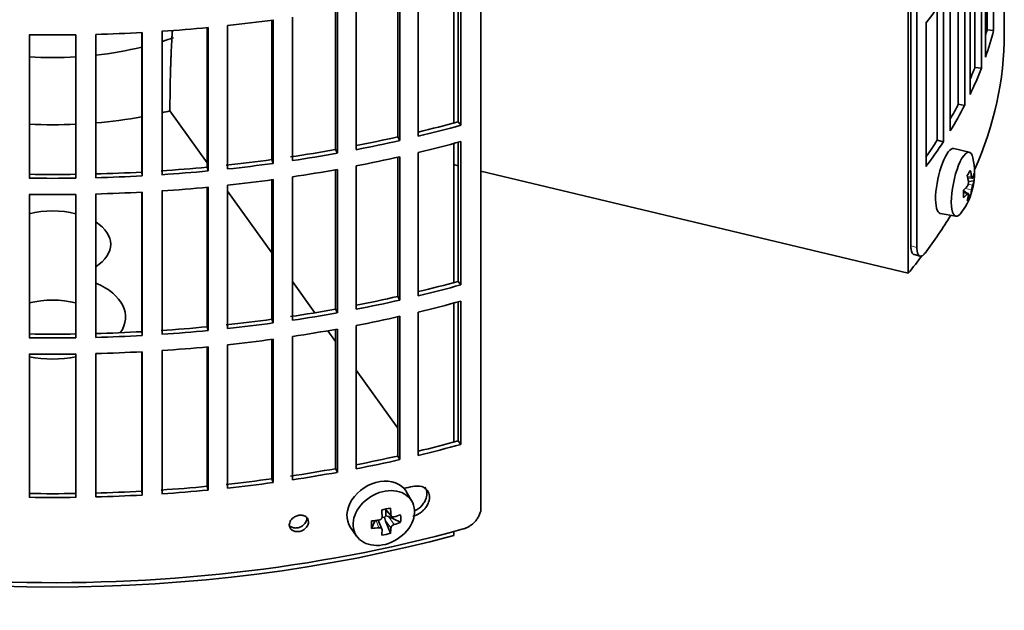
# Model space of a CAD drawing. Header units: millimetres. Extents: x 372 to 1264, y -1719 to 1600.
# Tile 5 of 26: x 1109 to 1258, y -1652 to -1563. Entities that reach past the tile are written whole.
import ezdxf

# ---------------------------------------------------------------- set-up
doc = ezdxf.new("R2010")
doc.units = ezdxf.units.MM
for name, color, linetype in [('M5X8_UNI7687', 7, 'Continuous'), ('VSI184-254_GIUNT', 7, 'Continuous'), ('VSI344-454_FILTR', 7, 'Continuous'), ('VSI344-454_SUPPO', 7, 'Continuous')]:
    doc.layers.add(name, color=color, linetype=linetype)

# ---------------------------------------------------------------- blocks, each defined once
blk = doc.blocks.new('SE4')
at = {"layer": 'M5X8_UNI7687', "color": 7, "linetype": 'Continuous', "lineweight": 35}
for p, q in [((1252.57, -1582.64), (1250.24, -1582.07)), ((1252.33, -1586.49), (1253.02, -1586.54)), ((1253.29, -1586.95), (1252.43, -1587.04)), ((1252.21, -1588.8), (1251.69, -1588.4)), ((1252.39, -1588.86), (1251.7, -1588.62)), ((1252.72, -1589.19), (1252.41, -1588.95)), ((1248.18, -1591.86), (1250.55, -1592.29)), ((1168.52, -1635.32), (1167.73, -1633.92)), ((1164.45, -1636.51), (1165.46, -1637.59)), ((1164.58, -1636.65), (1164.58, -1637.5)), ((1166.82, -1638.48), (1164.98, -1637.63)), ((1162.44, -1639.41), (1162.96, -1638.23)), ((1164.01, -1639.5), (1163.46, -1638.16)), ((1164.41, -1637.69), (1163.99, -1637.78)), ((1165.28, -1640.15), (1164.51, -1638.14)), ((1159.27, -1639.25), (1160.19, -1640.57))]:
    blk.add_line(p, q, dxfattribs=at)
at = {"layer": 'M5X8_UNI7687', "color": 4, "linetype": 'Continuous', "lineweight": 9}
for p, q in [((1252.29, -1586.27), (1252.92, -1586.32)), ((1252.92, -1588.3), (1251.98, -1588.08)), ((1252.4, -1587.46), (1253.09, -1587.62)), ((1252.26, -1588.93), (1251.7, -1588.74)), ((1164.55, -1636.49), (1165.37, -1637.36)), ((1164.98, -1637.63), (1165.83, -1638.83)), ((1163.56, -1639.31), (1163.11, -1638.21)), ((1165.37, -1639.34), (1164.51, -1638.14))]:
    blk.add_line(p, q, dxfattribs=at)
at = {"layer": 'M5X8_UNI7687', "color": 7, "linetype": 'Continuous', "lineweight": 35}
blk.add_arc((1243.37, -1585.74), 10, 323.0972, 13.1681, dxfattribs=at)
for centre, major_axis, ratio, start_param, end_param in [((1249.2, -1586.96), (1.03, 4.89), 0.279258, 0, 3.149676), ((1251.55, -1587.46), (-1.01, -4.83), 0.279258, 2.602715, 6.283185), ((1249.2, -1586.96), (1.03, 4.89), 0.279258, 6.275102, 6.283185), ((1245.45, -1588.68), (7.56, 5.34), 0.305094, -0.70884, -0.559147), ((1243.33, -1585.83), (9.07, -4.21), 0.788675, 0.472009, 0.586568), ((1243.44, -1585.66), (7.78, -6.28), 0.739997, 0.659835, 0.774395), ((1243.39, -1585.87), (9.95, 0.98), 0.550814, -0.283422, -0.168863), ((1243.39, -1585.62), (9.95, -1.02), 0.599492, 6.115611, 6.23017), ((1244.4, -1587.84), (8.32, 4.07), 0.785719, 5.841156, 5.990848), ((1243.39, -1585.87), (9.95, 0.98), 0.550814, -0.64024, -0.525681), ((1246.5, -1584.51), (3.38, -8.62), 0.459156, 0.788486, 0.938178), ((1243.33, -1585.83), (9.07, -4.21), 0.788675, 0.115191, 0.22975), ((1243.39, -1585.62), (9.95, -1.02), 0.599492, -0.524392, -0.409833), ((1243.44, -1585.66), (7.78, -6.28), 0.739997, 0.303018, 0.417577), ((1245.45, -1583.68), (6.53, -6.56), 0.631658, 0.068863, 0.218555), ((1251.55, -1587.46), (-1.01, -4.83), 0.279258, 0, 0.538878), ((1163.43, -1636.48), (4.23, 2.67), 0.767256, 0, 3.174849), ((1163.43, -1636.48), (4.23, 2.67), 0.767256, 6.249929, 6.283185), ((1162.07, -1636.82), (9.07, 1.85), 0.019763, -1.362564, -1.212872), ((1161.46, -1633.1), (1.53, -9.88), 0.211325, 1.060011, 1.174571), ((1164.82, -1637.81), (-0.426, -0.263), 0.771805, 4.793187, 5.319985), ((1164.99, -1638.04), (-0.787, 0.46), 0.398513, 4.948942, 5.467143), ((1161.17, -1633.16), (2.6, -9.66), 0.345066, 1.029371, 1.14393), ((1161.32, -1633.25), (9.99, 0.35), 0.508283, -1.119427, -1.004868), ((1159.19, -1634.92), (5.99, -7.06), 0.675161, 0.597011, 0.746703), ((1164.95, -1633.71), (-1.49, -9.14), 0.222064, -1.011937, -0.862245), ((1161.32, -1633.25), (9.99, 0.35), 0.508283, 4.80694, 4.9215), ((1164.99, -1638.04), (-0.389, 0.866), 0.498877, 0.936528, 1.454729), ((1161.32, -1633), (9.99, -0.39), 0.642024, -1.076849, -0.96229), ((1161.32, -1633), (9.99, -0.39), 0.642024, 4.849519, 4.964078), ((1161.46, -1633.1), (1.53, -9.88), 0.211325, 0.703193, 0.817753), ((1162.07, -1631.81), (8.01, -4.64), 0.916989, 5.413008, 5.5627), ((1161.17, -1633.16), (2.6, -9.66), 0.345066, 0.672553, 0.787113)]:
    blk.add_ellipse(centre, major_axis=major_axis, ratio=ratio, start_param=start_param, end_param=end_param, dxfattribs=at)
blk.add_ellipse((1164.29, -1637.84), major_axis=(-4.17, -2.63), ratio=0.767256, dxfattribs=at)
for points in [[(1252.26, -1587.77), (1252.27, -1587.76), (1252.29, -1587.74), (1252.31, -1587.71), (1252.33, -1587.68), (1252.35, -1587.64), (1252.36, -1587.6), (1252.38, -1587.56), (1252.39, -1587.51), (1252.41, -1587.47), (1252.42, -1587.42), (1252.43, -1587.37), (1252.43, -1587.32), (1252.44, -1587.27), (1252.44, -1587.23), (1252.44, -1587.18), (1252.44, -1587.14), (1252.44, -1587.11), (1252.43, -1587.09)], [(1252.92, -1586.32), (1252.92, -1586.34), (1252.93, -1586.37), (1252.93, -1586.4), (1252.94, -1586.43), (1252.95, -1586.46), (1252.96, -1586.49), (1252.97, -1586.51), (1252.98, -1586.52), (1252.99, -1586.54), (1253.01, -1586.54), (1253.02, -1586.55), (1253.03, -1586.54), (1253.04, -1586.54), (1253.06, -1586.52), (1253.07, -1586.51), (1253.08, -1586.49), (1253.09, -1586.47), (1253.09, -1586.46)], [(1253.09, -1587.62), (1253.09, -1587.63), (1253.08, -1587.65), (1253.07, -1587.68), (1253.06, -1587.72), (1253.04, -1587.76), (1253.03, -1587.8), (1253.02, -1587.84), (1253.01, -1587.89), (1252.99, -1587.94), (1252.98, -1587.98), (1252.97, -1588.03), (1252.96, -1588.08), (1252.95, -1588.13), (1252.94, -1588.17), (1252.93, -1588.21), (1252.93, -1588.25), (1252.92, -1588.28), (1252.92, -1588.3)], [(1252.43, -1589.07), (1252.44, -1589.05), (1252.44, -1589.03), (1252.44, -1588.99), (1252.44, -1588.96), (1252.44, -1588.94), (1252.43, -1588.91), (1252.43, -1588.89), (1252.42, -1588.88), (1252.41, -1588.87), (1252.39, -1588.86), (1252.38, -1588.86), (1252.36, -1588.86), (1252.35, -1588.86), (1252.33, -1588.87), (1252.31, -1588.89), (1252.29, -1588.91), (1252.27, -1588.92), (1252.26, -1588.93)], [(1163.56, -1638.15), (1163.58, -1638.15), (1163.61, -1638.14), (1163.66, -1638.13), (1163.71, -1638.11), (1163.75, -1638.09), (1163.79, -1638.07), (1163.83, -1638.04), (1163.87, -1638.01), (1163.9, -1637.97), (1163.93, -1637.94), (1163.96, -1637.9), (1163.98, -1637.86), (1164, -1637.82), (1164.02, -1637.77), (1164.03, -1637.73), (1164.03, -1637.69), (1164.03, -1637.66), (1164.03, -1637.64)], [(1165.37, -1637.36), (1165.37, -1637.38), (1165.37, -1637.41), (1165.38, -1637.45), (1165.39, -1637.49), (1165.41, -1637.52), (1165.43, -1637.55), (1165.45, -1637.58), (1165.48, -1637.61), (1165.51, -1637.63), (1165.55, -1637.65), (1165.59, -1637.67), (1165.62, -1637.68), (1165.66, -1637.69), (1165.7, -1637.69), (1165.74, -1637.69), (1165.79, -1637.68), (1165.82, -1637.68), (1165.83, -1637.67)], [(1165.83, -1638.83), (1165.82, -1638.84), (1165.79, -1638.85), (1165.74, -1638.87), (1165.7, -1638.89), (1165.66, -1638.91), (1165.62, -1638.94), (1165.59, -1638.97), (1165.55, -1639), (1165.51, -1639.03), (1165.48, -1639.07), (1165.45, -1639.11), (1165.43, -1639.15), (1165.41, -1639.18), (1165.39, -1639.22), (1165.38, -1639.26), (1165.37, -1639.3), (1165.37, -1639.32), (1165.37, -1639.34)], [(1164.03, -1639.62), (1164.03, -1639.6), (1164.03, -1639.58), (1164.03, -1639.54), (1164.02, -1639.51), (1164, -1639.48), (1163.98, -1639.45), (1163.96, -1639.42), (1163.93, -1639.4), (1163.9, -1639.37), (1163.87, -1639.35), (1163.83, -1639.34), (1163.79, -1639.32), (1163.75, -1639.31), (1163.71, -1639.31), (1163.66, -1639.3), (1163.61, -1639.3), (1163.58, -1639.31), (1163.56, -1639.31)]]:
    blk.add_open_spline(points, degree=3, dxfattribs=at)
at = {"layer": 'VSI184-254_GIUNT', "color": 7, "linetype": 'Continuous', "lineweight": 35}
for start_param, end_param in [(-1.072715, -1.014888), (4.901872, 5.112744), (4.610255, 4.814523)]:
    blk.add_ellipse((1114.35, -1548.42), major_axis=(34.5, 0), ratio=0.57735, start_param=start_param, end_param=end_param, dxfattribs=at)
at = {"layer": 'VSI344-454_FILTR', "color": 7, "linetype": 'Continuous', "lineweight": 35}
for p, q in [((1178.94, -1636.29), (1178.94, -1415.02)), ((1244.67, -1596.99), (1244.67, -1456.49)), ((1243.76, -1596.75), (1243.76, -1457.23)), ((1256.24, -1564.28), (1256.24, -1542.64)), ((1255.02, -1568.27), (1255.02, -1546.64)), ((1255.26, -1564.18), (1255.26, -1545.95)), ((1254.4, -1569.96), (1254.4, -1548.32)), ((1253.43, -1569.82), (1253.43, -1550.67)), ((1252.7, -1573.9), (1252.7, -1552.26)), ((1251.88, -1575.56), (1251.88, -1553.92)), ((1250.92, -1575.38), (1250.92, -1555.69)), ((1175.51, -1578.03), (1175.51, -1557.03)), ((1175.92, -1578.56), (1175.92, -1556.92)), ((1169.49, -1580.21), (1169.49, -1558.57)), ((1249.7, -1579.42), (1249.7, -1557.78)), ((1166.38, -1580.31), (1166.38, -1559.29)), ((1166.72, -1580.85), (1166.72, -1559.22)), ((1248.68, -1581.04), (1248.68, -1559.4)), ((1257.85, -1564.75), (1257.85, -1559.85)), ((1157, -1582.22), (1157, -1561.19)), ((1157.28, -1582.78), (1157.28, -1561.14)), ((1160.11, -1582.24), (1160.11, -1560.61)), ((1247.75, -1580.82), (1247.75, -1560.79)), ((1147.41, -1583.75), (1147.41, -1562.7)), ((1147.62, -1584.31), (1147.62, -1562.67)), ((1150.51, -1583.9), (1150.51, -1562.26)), ((1246.05, -1584.8), (1246.05, -1563.16)), ((1120.85, -1586.48), (1120.85, -1564.85)), ((1127.8, -1585.62), (1127.8, -1564.57)), ((1127.87, -1586.2), (1127.87, -1564.56)), ((1130.84, -1586.02), (1130.84, -1564.38)), ((1137.66, -1584.88), (1137.66, -1563.83)), ((1137.8, -1585.46), (1137.8, -1563.82)), ((1140.74, -1585.16), (1140.74, -1563.52)), ((1255.26, -1564.18), (1256.24, -1564.28)), ((1110.84, -1586.54), (1110.84, -1564.91)), ((1117.87, -1586.54), (1117.87, -1564.91)), ((1253.43, -1569.82), (1254.4, -1569.96)), ((1250.92, -1575.38), (1251.88, -1575.56)), ((1175.51, -1578.03), (1175.92, -1578.56)), ((1166.38, -1580.31), (1166.72, -1580.85)), ((1175.51, -1602.12), (1175.51, -1581.12)), ((1175.92, -1602.64), (1175.92, -1581.01)), ((1247.75, -1580.82), (1248.68, -1581.04)), ((1157, -1582.22), (1157.28, -1582.78)), ((1169.49, -1604.3), (1169.49, -1582.66)), ((1147.41, -1583.75), (1147.62, -1584.31)), ((1166.38, -1604.4), (1166.38, -1583.38)), ((1166.72, -1604.94), (1166.72, -1583.3)), ((1127.8, -1585.62), (1127.87, -1586.2)), ((1137.66, -1584.88), (1137.8, -1585.46)), ((1157, -1606.31), (1157, -1585.28)), ((1157.28, -1606.86), (1157.28, -1585.23)), ((1160.11, -1606.33), (1160.11, -1584.69)), ((1147.41, -1607.83), (1147.41, -1586.79)), ((1147.62, -1608.4), (1147.62, -1586.76)), ((1150.51, -1607.98), (1150.51, -1586.34)), ((1127.8, -1609.71), (1127.8, -1588.65)), ((1127.87, -1610.29), (1127.87, -1588.65)), ((1130.84, -1610.11), (1130.84, -1588.47)), ((1137.66, -1608.97), (1137.66, -1587.92)), ((1137.8, -1609.54), (1137.8, -1587.9)), ((1140.74, -1609.24), (1140.74, -1587.61)), ((1110.84, -1610.63), (1110.84, -1588.99)), ((1117.87, -1610.63), (1117.87, -1588.99)), ((1120.85, -1610.57), (1120.85, -1588.93)), ((1244.24, -1598.07), (1245.15, -1598.31)), ((1175.51, -1602.12), (1175.92, -1602.64)), ((1166.38, -1604.4), (1166.72, -1604.94)), ((1157, -1606.31), (1157.28, -1606.86)), ((1175.51, -1626.2), (1175.51, -1605.2)), ((1175.92, -1626.73), (1175.92, -1605.09)), ((1147.41, -1607.83), (1147.62, -1608.4)), ((1166.38, -1628.49), (1166.38, -1607.47)), ((1166.72, -1629.03), (1166.72, -1607.39)), ((1169.49, -1628.38), (1169.49, -1606.75)), ((1137.66, -1608.97), (1137.8, -1609.54)), ((1157, -1630.39), (1157, -1609.36)), ((1157.28, -1630.95), (1157.28, -1609.31)), ((1160.11, -1630.42), (1160.11, -1608.78)), ((1127.8, -1609.71), (1127.87, -1610.29)), ((1147.41, -1631.92), (1147.41, -1610.88)), ((1147.62, -1632.49), (1147.62, -1610.85)), ((1150.51, -1632.07), (1150.51, -1610.43)), ((1137.66, -1633.06), (1137.66, -1612)), ((1137.8, -1633.63), (1137.8, -1611.99)), ((1140.74, -1633.33), (1140.74, -1611.69)), ((1110.84, -1634.72), (1110.84, -1613.08)), ((1117.87, -1634.72), (1117.87, -1613.08)), ((1120.85, -1634.66), (1120.85, -1613.02)), ((1127.8, -1633.8), (1127.8, -1612.74)), ((1127.87, -1634.37), (1127.87, -1612.74)), ((1130.84, -1634.19), (1130.84, -1612.56)), ((1175.51, -1626.2), (1175.92, -1626.73)), ((1166.38, -1628.49), (1166.72, -1629.03)), ((1157, -1630.39), (1157.28, -1630.95)), ((1137.66, -1633.06), (1137.8, -1633.63)), ((1147.41, -1631.92), (1147.62, -1632.49)), ((1127.8, -1633.8), (1127.87, -1634.37))]:
    blk.add_line(p, q, dxfattribs=at)
at = {"layer": 'VSI344-454_FILTR', "color": 4, "linetype": 'Continuous', "lineweight": 9}
for p, q in [((1244.67, -1596.99), (1243.76, -1596.75)), ((1152.94, -1638.43), (1152.68, -1637.87))]:
    blk.add_line(p, q, dxfattribs=at)
at = {"layer": 'VSI344-454_FILTR', "color": 7, "linetype": 'Continuous', "lineweight": 35}
for centre, radius, start, end in [((1114.35, -1316.43), 248.5, 269.189, 270.811), ((1114.35, -1339.22), 246.77, 269.1833, 270.8167), ((1114.35, -1338.07), 248.5, 269.189, 270.811), ((1114.35, -1340.52), 248.5, 269.189, 270.811), ((1114.35, -1363.31), 246.77, 269.1833, 270.8167), ((1114.35, -1362.16), 248.5, 269.189, 270.811), ((1114.35, -1364.61), 248.5, 269.189, 270.811), ((1114.35, -1387.4), 246.77, 269.1833, 270.8167), ((1114.35, -1386.24), 248.5, 269.189, 270.811)]:
    blk.add_arc(centre, radius, start, end, dxfattribs=at)
for centre, major_axis, start_param, end_param in [((1114.35, -1530.26), (143.5, 0), -0.40848, -0.359465), ((1114.35, -1482.08), (143.5, 0), -1.385871, -1.336842), ((1114.35, -1564.75), (143.5, 0), 3.141593, 5.158357), ((1114.35, -1482.08), (143.5, 0), 4.757688, 4.806717), ((1114.35, -1482.08), (143.5, 0), -1.455685, -1.406655), ((1114.35, -1564.75), (-143.5, 0), 2.890798, 3.141593), ((1114.35, -1551.89), (142.5, 0), -0.160574, -0.149853), ((1114.35, -1551.89), (143.5, 0), -0.199041, -0.150025), ((1114.35, -1551.89), (142.5, 0), -0.24208, -0.219666), ((1114.35, -1551.89), (143.5, 0), -0.268854, -0.219838), ((1114.35, -1551.89), (142.5, 0), -0.318145, -0.28948), ((1114.35, -1551.89), (143.5, 0), -0.338667, -0.289652), ((1114.35, -1503.72), (142.5, 0), -1.17351, -1.127231), ((1114.35, -1503.72), (143.5, 0), -1.176432, -1.127403), ((1114.35, -1503.72), (142.5, 0), -1.243883, -1.197044), ((1114.35, -1503.72), (143.5, 0), -1.246245, -1.197216), ((1114.35, -1506.17), (143.5, 0), -1.176432, -1.127403), ((1114.35, -1551.89), (142.5, 0), -0.39195, -0.359293), ((1114.35, -1551.89), (143.5, 0), -0.40848, -0.359465), ((1114.35, -1503.72), (142.5, 0), -1.31623, -1.266857), ((1114.35, -1503.72), (142.5, 0), -1.386044, -1.33667), ((1114.35, -1503.72), (143.5, 0), -1.316058, -1.267029), ((1114.35, -1506.17), (143.5, 0), -1.246245, -1.197216), ((1114.35, -1503.72), (142.5, 0), 4.757515, 4.806889), ((1114.35, -1503.72), (142.5, 0), -1.455857, -1.406483), ((1114.35, -1503.72), (143.5, 0), -1.455685, -1.406655), ((1114.35, -1503.72), (143.5, 0), -1.385871, -1.336842), ((1114.35, -1506.17), (143.5, 0), -1.316058, -1.267029), ((1114.35, -1503.72), (143.5, 0), 4.757688, 4.806717), ((1114.35, -1506.17), (143.5, 0), -1.385871, -1.336842), ((1114.35, -1506.17), (143.5, 0), 4.757688, 4.806717), ((1114.35, -1506.17), (143.5, 0), -1.455685, -1.406655), ((1114.35, -1564.75), (-143.5, 0), -3.552654, -3.478605), ((1114.35, -1527.81), (142.5, 0), -1.17351, -1.127231), ((1114.35, -1527.81), (143.5, 0), -1.176432, -1.127403), ((1114.35, -1527.81), (142.5, 0), -1.243883, -1.197044), ((1114.35, -1527.81), (143.5, 0), -1.246245, -1.197216), ((1114.35, -1527.81), (142.5, 0), -1.31623, -1.266857), ((1114.35, -1530.26), (143.5, 0), -1.176432, -1.127403), ((1114.35, -1527.81), (142.5, 0), -1.386044, -1.33667), ((1114.35, -1527.81), (143.5, 0), -1.316058, -1.267029), ((1114.35, -1530.26), (143.5, 0), -1.246245, -1.197216), ((1114.35, -1527.81), (142.5, 0), -1.455857, -1.406483), ((1114.35, -1527.81), (143.5, 0), -1.385871, -1.336842), ((1114.35, -1530.26), (143.5, 0), -1.316058, -1.267029), ((1114.35, -1527.81), (142.5, 0), 4.757515, 4.806889), ((1114.35, -1527.81), (143.5, 0), 4.757688, 4.806717), ((1114.35, -1527.81), (143.5, 0), -1.455685, -1.406655), ((1114.35, -1530.26), (143.5, 0), -1.385871, -1.336842), ((1114.35, -1530.26), (143.5, 0), -1.455685, -1.406655), ((1114.35, -1530.26), (143.5, 0), 4.757688, 4.806717), ((1114.35, -1551.89), (142.5, 0), -1.17351, -1.127231), ((1114.35, -1551.89), (143.5, 0), -1.176432, -1.127403), ((1114.35, -1551.89), (142.5, 0), -1.243883, -1.197044), ((1114.35, -1551.89), (143.5, 0), -1.246245, -1.197216), ((1114.35, -1551.89), (142.5, 0), -1.31623, -1.266857), ((1114.35, -1551.89), (143.5, 0), -1.316058, -1.267029), ((1114.35, -1551.89), (142.5, 0), -1.455857, -1.406483), ((1114.35, -1551.89), (142.5, 0), -1.386044, -1.33667), ((1114.35, -1551.89), (143.5, 0), -1.385871, -1.336842), ((1114.35, -1556.38), (143.5, 0), -1.192685, -1.182853), ((1114.35, -1551.89), (142.5, 0), 4.757515, 4.806889), ((1114.35, -1551.89), (143.5, 0), 4.757688, 4.806717), ((1114.35, -1551.89), (143.5, 0), -1.455685, -1.406655)]:
    blk.add_ellipse(centre, major_axis=major_axis, ratio=0.57735, start_param=start_param, end_param=end_param, dxfattribs=at)
for points, knots in [([(1244.24, -1598.07), (1244.2, -1598.06), (1244.1, -1598.02), (1243.97, -1597.86), (1243.87, -1597.63), (1243.82, -1597.39), (1243.79, -1597.2), (1243.77, -1596.98), (1243.77, -1596.83), (1243.76, -1596.75)], [0.4220372, 0.4220372, 0.4220372, 0.4220372, 0.49974, 0.6239375, 0.7501535, 0.8127421, 0.8748331, 0.9370469, 1, 1, 1, 1]), ([(1244.67, -1596.99), (1244.67, -1597.03), (1244.67, -1597.13), (1244.68, -1597.26), (1244.69, -1597.38), (1244.7, -1597.5), (1244.72, -1597.61), (1244.74, -1597.71), (1244.79, -1597.89), (1244.88, -1598.1), (1245.03, -1598.28), (1245.22, -1598.34), (1245.4, -1598.3), (1245.55, -1598.22), (1245.66, -1598.12), (1245.78, -1598.01), (1245.86, -1597.91), (1245.9, -1597.86)], [0, 0, 0, 0, 0.036092, 0.07186, 0.10742, 0.142884, 0.178369, 0.213992, 0.249865, 0.376032, 0.500265, 0.624304, 0.750267, 0.812832, 0.874898, 0.937082, 1, 1, 1, 1]), ([(1168.64, -1637.57), (1168.78, -1637.53), (1169.07, -1637.45), (1169.5, -1637.24), (1169.91, -1636.97), (1170.3, -1636.64), (1170.67, -1636.21), (1171.05, -1635.55), (1171.24, -1634.71), (1171.07, -1633.97), (1170.61, -1633.35), (1169.81, -1632.93), (1169.02, -1633.03), (1168.64, -1633.08)], [0, 0, 0, 0, 0.053459, 0.108873, 0.166241, 0.225564, 0.286842, 0.368684, 0.501097, 0.624779, 0.701219, 0.857925, 1, 1, 1, 1]), ([(1170.46, -1633.16), (1170.49, -1633.21), (1170.69, -1633.51), (1170.85, -1634.14), (1170.67, -1634.97), (1170.21, -1635.81), (1169.6, -1636.44), (1169.06, -1636.71), (1168.92, -1636.78)], [0.3390411, 0.3390411, 0.3390411, 0.3390411, 0.3686839, 0.5010967, 0.6247787, 0.7012187, 0.8579249, 0.9145567, 0.9145567, 0.9145567, 0.9145567]), ([(1150.04, -1638.88), (1150.05, -1638.77), (1150.07, -1638.55), (1150.23, -1638.22), (1150.5, -1637.88), (1150.94, -1637.58), (1151.5, -1637.4), (1152.07, -1637.41), (1152.54, -1637.61), (1152.88, -1637.96), (1152.92, -1638.27), (1152.94, -1638.43)], [0, 0, 0, 0, 0.084454, 0.168831, 0.25477, 0.378375, 0.501304, 0.626685, 0.750981, 0.875806, 1, 1, 1, 1]), ([(1176.25, -1639.5), (1176.3, -1639.48), (1176.4, -1639.45), (1176.55, -1639.4), (1176.7, -1639.34), (1176.85, -1639.27), (1177, -1639.2), (1177.14, -1639.11), (1177.4, -1638.95), (1177.76, -1638.68), (1178.17, -1638.25), (1178.5, -1637.78), (1178.71, -1637.37), (1178.83, -1637.03), (1178.9, -1636.78), (1178.94, -1636.53), (1178.94, -1636.37), (1178.94, -1636.29)], [0, 0, 0, 0, 0.036074, 0.071835, 0.107394, 0.142867, 0.178369, 0.214015, 0.24992, 0.375515, 0.499618, 0.623903, 0.749864, 0.812552, 0.874725, 0.937001, 1, 1, 1, 1]), ([(1150.04, -1638.98), (1150.09, -1639.03), (1150.27, -1639.18), (1150.66, -1639.35), (1151.23, -1639.36), (1151.79, -1639.18), (1152.22, -1638.87), (1152.49, -1638.53), (1152.65, -1638.2), (1152.67, -1637.98), (1152.68, -1637.87)], [0.1929745, 0.1929745, 0.1929745, 0.1929745, 0.2496847, 0.3738706, 0.4991399, 0.6219592, 0.7454545, 0.8313176, 0.915596, 1, 1, 1, 1]), ([(1152.94, -1638.43), (1152.93, -1638.54), (1152.91, -1638.76), (1152.75, -1639.08), (1152.48, -1639.43), (1152.05, -1639.73), (1151.49, -1639.91), (1150.92, -1639.9), (1150.44, -1639.7), (1150.1, -1639.35), (1150.06, -1639.03), (1150.04, -1638.88)], [0, 0, 0, 0, 0.084454, 0.168831, 0.25477, 0.378375, 0.501304, 0.626685, 0.750981, 0.875806, 1, 1, 1, 1])]:
    blk.add_open_spline(points, degree=3, knots=knots, dxfattribs=at)
at = {"layer": 'VSI344-454_SUPPO', "color": 7, "linetype": 'Continuous', "lineweight": 35}
for p, q in [((1243.38, -1600.9), (1243.38, -1457.54)), ((1174.83, -1578.21), (1174.83, -1557.21)), ((1132.04, -1576.2), (1132.04, -1576.4)), ((1132.04, -1576.4), (1137.66, -1584.24)), ((1174.83, -1602.3), (1174.83, -1581.3)), ((1175.51, -1584.66), (1174.83, -1584.5)), ((1243.38, -1600.9), (1178.94, -1585.49)), ((1140.74, -1588.53), (1147.41, -1597.83)), ((1150.51, -1602.15), (1153.88, -1606.85)), ((1174.83, -1626.39), (1174.83, -1605.39)), ((1155.83, -1609.57), (1157, -1611.19)), ((1160.11, -1615.53), (1166.38, -1624.27)), ((1174.83, -1640.47), (1174.83, -1639.88))]:
    blk.add_line(p, q, dxfattribs=at)
for centre, major_axis, start_param, end_param in [((1114.35, -1552.5), (45, 0), -1.195801, -1.166986), ((1114.35, -1552.5), (45, 0), 4.857298, 5.015829), ((1114.35, -1552.5), (45, 0), 4.634142, 4.790635), ((1114.35, -1596.53), (8.75, 0), 1.157096, 1.984496), ((1114.35, -1596.53), (8.75, 0), -0.73379, 0.73379), ((1114.35, -1565.98), (-142.5, 0), -3.579922, -3.543875), ((1114.35, -1607.5), (-11, 0), 2.759244, 4.080416), ((1114.35, -1610), (8.75, 0), 1.157096, 1.984496), ((1114.35, -1607.5), (-11, 0), 1.245307, 1.896286), ((1114.35, -1565.98), (-142.5, 0), 1.132467, 2.009125)]:
    blk.add_ellipse(centre, major_axis=major_axis, ratio=0.57735, start_param=start_param, end_param=end_param, dxfattribs=at)
blk.add_open_spline([(1132.41, -1564.19), (1132.04, -1569.9), (1132.04, -1576.2)], degree=2, dxfattribs=at)

msp = doc.modelspace()

# ---------------------------------------------------------------- block references
msp.add_blockref('SE4', (0, 0))

doc.saveas('drawing.dxf')
